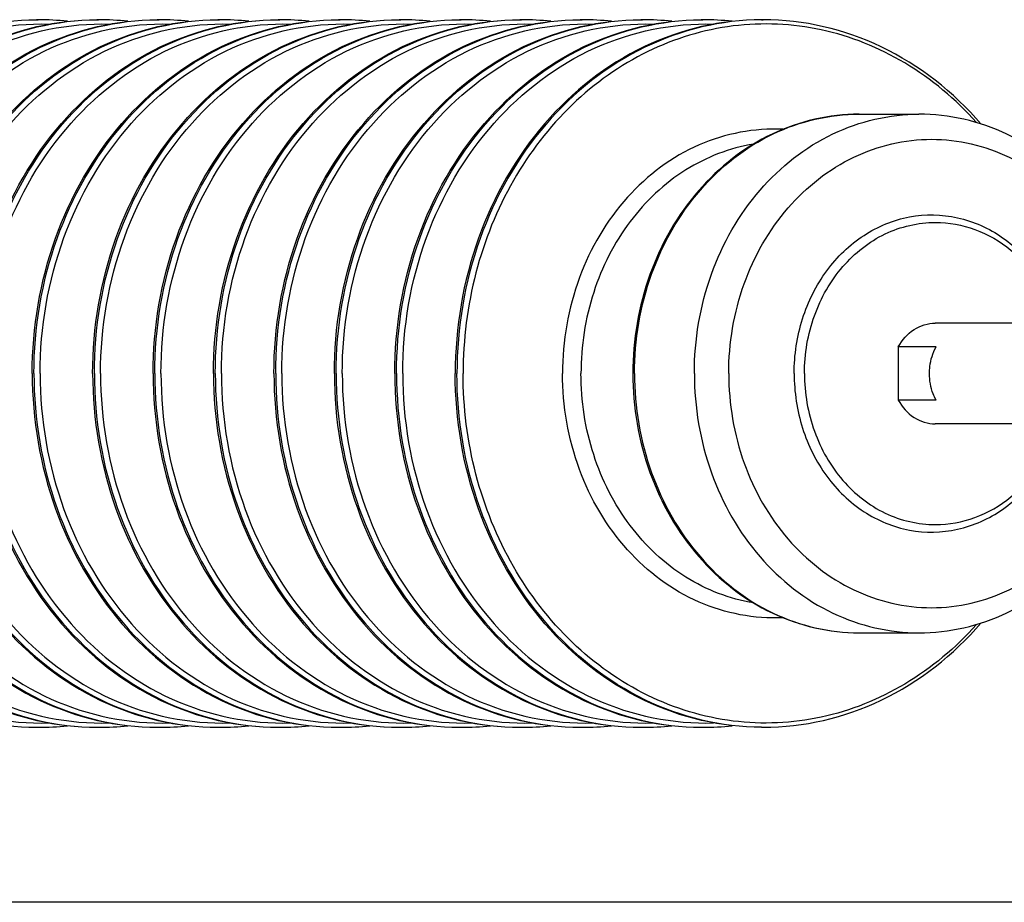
# Model space of a CAD drawing. Header units: metres. Extents: x 70279.8 to 70377.7, y 409251.8 to 409331.5.
# Tile 83 of 244: x 70313.452 to 70313.843, y 409309.35 to 409309.7. Entities that reach past the tile are written whole.
import ezdxf

# ---------------------------------------------------------------- set-up
doc = ezdxf.new("R2010")
doc.units = ezdxf.units.M
doc.layers.add('3_ALL_AXES', color=7, linetype='Continuous')

# ---------------------------------------------------------------- blocks, each defined once
blk = doc.blocks.new('PASS UNIT_20170322')
at = {"linetype": 'Continuous'}
for p, q in [((643, -955.62), (643, -956.3)), ((924, -955.62), (924, -956.3)), ((643, -979.62), (643, -980.3)), ((924, -979.62), (924, -980.3)), ((643, -1003.62), (643, -1004.3)), ((924, -1003.62), (924, -1004.3)), ((643, -1027.62), (643, -1028.3)), ((924, -1027.62), (924, -1028.3)), ((643, -1051.62), (643, -1052.3)), ((924, -1051.62), (924, -1052.3)), ((643, -1075.62), (643, -1076.3)), ((924, -1075.62), (924, -1076.3)), ((643, -1099.62), (643, -1100.3)), ((924, -1099.62), (924, -1100.3)), ((643, -1123.62), (643, -1124.3)), ((924, -1123.62), (924, -1124.3)), ((643, -1147.62), (643, -1148.3)), ((924, -1147.62), (924, -1148.3)), ((643, -1171.62), (643, -1172.3)), ((924, -1171.62), (924, -1172.3)), ((643, -1195.62), (643, -1196.3)), ((924, -1195.62), (924, -1196.3)), ((643, -1219.62), (643, -1220.3)), ((924, -1219.62), (924, -1220.3)), ((643, -1243.62), (643, -1244.3)), ((924, -1243.62), (924, -1244.3)), ((680.5, -1282.37), (680.5, -1306.12)), ((886.5, -1282.37), (886.5, -1306.12)), ((772.96, -1312.9), (772.96, -1297.9)), ((794.04, -1297.9), (772.96, -1297.9)), ((794.04, -1312.9), (794.04, -1297.9))]:
    blk.add_line(p, q, dxfattribs=at)
for centre, radius, start, end in [((748.33, -956.3), 105.33, 179.6289, 180), ((749.11, -956.29), 106.11, 180.0047, 186.3213), ((817.89, -956.29), 106.11, 353.6787, 359.9953), ((818.67, -956.3), 105.33, 0, 0.3711), ((748.33, -980.3), 105.33, 179.6289, 180), ((749.11, -980.29), 106.11, 180.0047, 186.3213), ((817.89, -980.29), 106.11, 353.6787, 359.9953), ((818.67, -980.3), 105.33, 0, 0.3711), ((748.33, -1004.3), 105.33, 179.6289, 180), ((749.11, -1004.29), 106.11, 180.0047, 186.3213), ((817.89, -1004.29), 106.11, 353.6787, 359.9953), ((818.67, -1004.3), 105.33, 0, 0.3711), ((748.33, -1028.3), 105.33, 179.6289, 180), ((749.11, -1028.29), 106.11, 180.0047, 186.3211), ((817.89, -1028.29), 106.11, 353.6789, 359.9953), ((818.67, -1028.3), 105.33, 0, 0.3711), ((748.33, -1052.3), 105.33, 179.6289, 180), ((818.67, -1052.3), 105.33, 0, 0.3711), ((749.11, -1052.29), 106.11, 180.0047, 186.3211), ((817.89, -1052.29), 106.11, 353.6789, 359.9953), ((748.33, -1076.3), 105.33, 179.6289, 180), ((749.11, -1076.29), 106.11, 180.0047, 186.3211), ((817.89, -1076.29), 106.11, 353.6789, 359.9953), ((818.67, -1076.3), 105.33, 0, 0.3711), ((748.33, -1100.3), 105.33, 179.6289, 180), ((749.11, -1100.29), 106.11, 180.0047, 186.3211), ((817.89, -1100.29), 106.11, 353.6789, 359.9953), ((818.67, -1100.3), 105.33, 0, 0.3711), ((748.33, -1124.3), 105.33, 179.6289, 180), ((749.11, -1124.29), 106.11, 180.0047, 186.3211), ((817.89, -1124.29), 106.11, 353.6789, 359.9953), ((818.67, -1124.3), 105.33, 0, 0.3711), ((748.33, -1148.3), 105.33, 179.6289, 180), ((749.11, -1148.29), 106.11, 180.0047, 186.3211), ((817.89, -1148.29), 106.11, 353.6789, 359.9953), ((818.67, -1148.3), 105.33, 0, 0.3711), ((748.33, -1172.3), 105.33, 179.6289, 180), ((749.11, -1172.29), 106.11, 180.0047, 186.3214), ((817.89, -1172.29), 106.11, 353.6785, 359.9953), ((818.67, -1172.3), 105.33, 0, 0.3711), ((748.33, -1196.3), 105.33, 179.6289, 180), ((749.11, -1196.29), 106.11, 180.0047, 186.3214), ((817.89, -1196.29), 106.11, 353.6785, 359.9953), ((818.67, -1196.3), 105.33, 0, 0.3711), ((748.33, -1220.3), 105.33, 179.6289, 180), ((818.67, -1220.3), 105.33, 0, 0.3711), ((749.11, -1220.29), 106.11, 180.0047, 186.3214), ((817.89, -1220.29), 106.11, 353.6785, 359.9953), ((748.33, -1244.3), 105.33, 179.6289, 180), ((818.67, -1244.3), 105.33, 0, 0.3711)]:
    blk.add_arc(centre, radius, start, end, dxfattribs=at)
for points, knots in [([(783.5, -833.94), (765.31, -833.94), (729.26, -840), (682.73, -866.39), (650.74, -906.74), (643, -939.69), (643, -955.62)], [0, 0, 0, 0, 0.266328, 0.5234, 0.766782, 1, 1, 1, 1]), ([(783.5, -834.63), (765.38, -834.63), (729.45, -840.64), (683.02, -866.86), (651, -906.95), (643.11, -939.75), (643, -955.62)], [0, 0, 0, 0, 0.266265, 0.523336, 0.766772, 1, 1, 1, 1]), ([(783.5, -833.94), (801.69, -833.94), (837.74, -840), (884.27, -866.39), (916.26, -906.74), (924, -939.69), (924, -955.62)], [0, 0, 0, 0, 0.266328, 0.5234, 0.766782, 1, 1, 1, 1]), ([(783.5, -834.63), (801.62, -834.63), (837.55, -840.64), (883.98, -866.86), (916, -906.95), (923.89, -939.75), (924, -955.62)], [0, 0, 0, 0, 0.266265, 0.523336, 0.766772, 1, 1, 1, 1]), ([(783.5, -837.07), (765.23, -837.07), (729.03, -843.26), (682.54, -870.18), (651.11, -911.23), (644.24, -944.53), (644.74, -960.5)], [0, 0, 0, 0, 0.266619, 0.52369, 0.766814, 1, 1, 1, 1]), ([(783.5, -837.07), (801.77, -837.07), (837.97, -843.26), (884.46, -870.18), (915.89, -911.23), (922.76, -944.53), (922.26, -960.5)], [0, 0, 0, 0, 0.266619, 0.52369, 0.766814, 1, 1, 1, 1]), ([(783.5, -857.94), (765.31, -857.94), (729.26, -864), (682.73, -890.39), (650.74, -930.74), (643, -963.69), (643, -979.62)], [0, 0, 0, 0, 0.266328, 0.5234, 0.766782, 1, 1, 1, 1]), ([(783.5, -858.63), (765.38, -858.63), (729.45, -864.64), (683.02, -890.86), (651, -930.95), (643.11, -963.75), (643, -979.62)], [0, 0, 0, 0, 0.266265, 0.523336, 0.766772, 1, 1, 1, 1]), ([(783.5, -857.94), (801.69, -857.94), (837.74, -864), (884.27, -890.39), (916.26, -930.74), (924, -963.69), (924, -979.62)], [0, 0, 0, 0, 0.266328, 0.5234, 0.766782, 1, 1, 1, 1]), ([(783.5, -858.63), (801.62, -858.63), (837.55, -864.64), (883.98, -890.86), (916, -930.95), (923.89, -963.75), (924, -979.62)], [0, 0, 0, 0, 0.266265, 0.523336, 0.766772, 1, 1, 1, 1]), ([(783.5, -861.07), (765.23, -861.07), (729.03, -867.26), (682.54, -894.18), (651.11, -935.23), (644.24, -968.53), (644.74, -984.5)], [0, 0, 0, 0, 0.266619, 0.52369, 0.766814, 1, 1, 1, 1]), ([(783.5, -861.07), (801.77, -861.07), (837.97, -867.26), (884.46, -894.18), (915.89, -935.23), (922.76, -968.53), (922.26, -984.5)], [0, 0, 0, 0, 0.266619, 0.52369, 0.766814, 1, 1, 1, 1]), ([(783.5, -881.94), (765.31, -881.94), (729.26, -888), (682.73, -914.39), (650.74, -954.74), (643, -987.69), (643, -1003.62)], [0, 0, 0, 0, 0.266328, 0.5234, 0.766782, 1, 1, 1, 1]), ([(783.5, -882.63), (765.38, -882.63), (729.45, -888.64), (683.02, -914.86), (651, -954.95), (643.11, -987.75), (643, -1003.62)], [0, 0, 0, 0, 0.266265, 0.523336, 0.766772, 1, 1, 1, 1]), ([(783.5, -881.94), (801.69, -881.94), (837.74, -888), (884.27, -914.39), (916.26, -954.74), (924, -987.69), (924, -1003.62)], [0, 0, 0, 0, 0.266328, 0.5234, 0.766782, 1, 1, 1, 1]), ([(783.5, -882.63), (801.62, -882.63), (837.55, -888.64), (883.98, -914.86), (916, -954.95), (923.89, -987.75), (924, -1003.62)], [0, 0, 0, 0, 0.266265, 0.523336, 0.766772, 1, 1, 1, 1]), ([(783.5, -885.07), (765.23, -885.07), (729.03, -891.26), (682.54, -918.18), (651.11, -959.23), (644.24, -992.53), (644.74, -1008.5)], [0, 0, 0, 0, 0.266619, 0.52369, 0.766814, 1, 1, 1, 1]), ([(783.5, -885.07), (801.77, -885.07), (837.97, -891.26), (884.46, -918.18), (915.89, -959.23), (922.76, -992.53), (922.26, -1008.5)], [0, 0, 0, 0, 0.266619, 0.52369, 0.766814, 1, 1, 1, 1]), ([(783.5, -905.94), (765.31, -905.94), (729.26, -912), (682.73, -938.39), (650.74, -978.74), (643, -1011.69), (643, -1027.62)], [0, 0, 0, 0, 0.266328, 0.5234, 0.766782, 1, 1, 1, 1]), ([(783.5, -906.63), (765.38, -906.63), (729.45, -912.64), (683.02, -938.86), (651, -978.95), (643.11, -1011.75), (643, -1027.62)], [0, 0, 0, 0, 0.266265, 0.523336, 0.766772, 1, 1, 1, 1]), ([(783.5, -905.94), (801.69, -905.94), (837.74, -912), (884.27, -938.39), (916.26, -978.74), (924, -1011.69), (924, -1027.62)], [0, 0, 0, 0, 0.266328, 0.5234, 0.766782, 1, 1, 1, 1]), ([(783.5, -906.63), (801.62, -906.63), (837.55, -912.64), (883.98, -938.86), (916, -978.95), (923.89, -1011.75), (924, -1027.62)], [0, 0, 0, 0, 0.266265, 0.523336, 0.766772, 1, 1, 1, 1]), ([(783.5, -909.07), (765.23, -909.07), (729.03, -915.26), (682.54, -942.18), (651.11, -983.23), (644.24, -1016.53), (644.74, -1032.5)], [0, 0, 0, 0, 0.266619, 0.52369, 0.766814, 1, 1, 1, 1]), ([(783.5, -909.07), (801.77, -909.07), (837.97, -915.26), (884.46, -942.18), (915.89, -983.23), (922.76, -1016.53), (922.26, -1032.5)], [0, 0, 0, 0, 0.266619, 0.52369, 0.766814, 1, 1, 1, 1]), ([(783.5, -929.94), (765.31, -929.94), (729.26, -936), (682.73, -962.39), (650.74, -1002.74), (643, -1035.69), (643, -1051.62)], [0, 0, 0, 0, 0.266328, 0.5234, 0.766782, 1, 1, 1, 1]), ([(783.5, -930.63), (765.38, -930.63), (729.45, -936.64), (683.02, -962.86), (651, -1002.95), (643.11, -1035.75), (643, -1051.62)], [0, 0, 0, 0, 0.266265, 0.523336, 0.766772, 1, 1, 1, 1]), ([(783.5, -929.94), (801.69, -929.94), (837.74, -936), (884.27, -962.39), (916.26, -1002.74), (924, -1035.69), (924, -1051.62)], [0, 0, 0, 0, 0.266328, 0.5234, 0.766782, 1, 1, 1, 1]), ([(783.5, -930.63), (801.62, -930.63), (837.55, -936.64), (883.98, -962.86), (916, -1002.95), (923.89, -1035.75), (924, -1051.62)], [0, 0, 0, 0, 0.266265, 0.523336, 0.766772, 1, 1, 1, 1]), ([(783.5, -933.07), (765.23, -933.07), (729.03, -939.26), (682.54, -966.18), (651.11, -1007.23), (644.24, -1040.53), (644.74, -1056.5)], [0, 0, 0, 0, 0.266619, 0.52369, 0.766814, 1, 1, 1, 1]), ([(783.5, -933.07), (801.77, -933.07), (837.97, -939.26), (884.46, -966.18), (915.89, -1007.23), (922.76, -1040.53), (922.26, -1056.5)], [0, 0, 0, 0, 0.266619, 0.52369, 0.766814, 1, 1, 1, 1]), ([(783.5, -953.94), (765.31, -953.94), (729.26, -960), (682.73, -986.39), (650.74, -1026.74), (643, -1059.69), (643, -1075.62)], [0, 0, 0, 0, 0.266328, 0.5234, 0.766782, 1, 1, 1, 1]), ([(783.5, -953.94), (801.69, -953.94), (837.74, -960), (884.27, -986.39), (916.26, -1026.74), (924, -1059.69), (924, -1075.62)], [0, 0, 0, 0, 0.266328, 0.5234, 0.766782, 1, 1, 1, 1]), ([(783.5, -954.63), (765.38, -954.63), (729.45, -960.64), (683.02, -986.86), (651, -1026.95), (643.11, -1059.75), (643, -1075.62)], [0, 0, 0, 0, 0.266265, 0.523336, 0.766772, 1, 1, 1, 1]), ([(783.5, -957.07), (765.23, -957.07), (729.03, -963.26), (682.54, -990.18), (651.11, -1031.23), (644.24, -1064.53), (644.74, -1080.5)], [0, 0, 0, 0, 0.266619, 0.52369, 0.766814, 1, 1, 1, 1]), ([(783.5, -954.63), (801.62, -954.63), (837.55, -960.64), (883.98, -986.86), (916, -1026.95), (923.89, -1059.75), (924, -1075.62)], [0, 0, 0, 0, 0.266265, 0.523336, 0.766772, 1, 1, 1, 1]), ([(783.5, -957.07), (801.77, -957.07), (837.97, -963.26), (884.46, -990.18), (915.89, -1031.23), (922.76, -1064.53), (922.26, -1080.5)], [0, 0, 0, 0, 0.266619, 0.52369, 0.766814, 1, 1, 1, 1]), ([(783.5, -977.94), (765.31, -977.94), (729.26, -984), (682.73, -1010.39), (650.74, -1050.74), (643, -1083.69), (643, -1099.62)], [0, 0, 0, 0, 0.266328, 0.5234, 0.766782, 1, 1, 1, 1]), ([(783.5, -978.63), (765.38, -978.63), (729.45, -984.64), (683.02, -1010.86), (651, -1050.95), (643.11, -1083.75), (643, -1099.62)], [0, 0, 0, 0, 0.266265, 0.523336, 0.766772, 1, 1, 1, 1]), ([(783.5, -981.07), (765.23, -981.07), (729.03, -987.26), (682.54, -1014.18), (651.11, -1055.23), (644.24, -1088.53), (644.74, -1104.5)], [0, 0, 0, 0, 0.266619, 0.52369, 0.766814, 1, 1, 1, 1]), ([(783.5, -977.94), (801.69, -977.94), (837.74, -984), (884.27, -1010.39), (916.26, -1050.74), (924, -1083.69), (924, -1099.62)], [0, 0, 0, 0, 0.266328, 0.5234, 0.766782, 1, 1, 1, 1]), ([(783.5, -978.63), (801.62, -978.63), (837.55, -984.64), (883.98, -1010.86), (916, -1050.95), (923.89, -1083.75), (924, -1099.62)], [0, 0, 0, 0, 0.266265, 0.523336, 0.766772, 1, 1, 1, 1]), ([(783.5, -981.07), (801.77, -981.07), (837.97, -987.26), (884.46, -1014.18), (915.89, -1055.23), (922.76, -1088.53), (922.26, -1104.5)], [0, 0, 0, 0, 0.266619, 0.52369, 0.766814, 1, 1, 1, 1]), ([(783.5, -1001.94), (765.31, -1001.94), (729.26, -1008), (682.73, -1034.39), (650.74, -1074.74), (643, -1107.69), (643, -1123.62)], [0, 0, 0, 0, 0.266328, 0.5234, 0.766782, 1, 1, 1, 1]), ([(783.5, -1002.63), (765.38, -1002.63), (729.45, -1008.64), (683.02, -1034.86), (651, -1074.95), (643.11, -1107.75), (643, -1123.62)], [0, 0, 0, 0, 0.266265, 0.523336, 0.766772, 1, 1, 1, 1]), ([(783.5, -1001.94), (801.69, -1001.94), (837.74, -1008), (884.27, -1034.39), (916.26, -1074.74), (924, -1107.69), (924, -1123.62)], [0, 0, 0, 0, 0.266328, 0.5234, 0.766782, 1, 1, 1, 1]), ([(783.5, -1002.63), (801.62, -1002.63), (837.55, -1008.64), (883.98, -1034.86), (916, -1074.95), (923.89, -1107.75), (924, -1123.62)], [0, 0, 0, 0, 0.266265, 0.523336, 0.766772, 1, 1, 1, 1]), ([(783.5, -1005.07), (765.23, -1005.07), (729.03, -1011.26), (682.54, -1038.18), (651.11, -1079.23), (644.24, -1112.53), (644.74, -1128.5)], [0, 0, 0, 0, 0.266619, 0.52369, 0.766814, 1, 1, 1, 1]), ([(783.5, -1005.07), (801.77, -1005.07), (837.97, -1011.26), (884.46, -1038.18), (915.89, -1079.23), (922.76, -1112.53), (922.26, -1128.5)], [0, 0, 0, 0, 0.266619, 0.52369, 0.766814, 1, 1, 1, 1]), ([(783.5, -1025.94), (765.31, -1025.94), (729.26, -1032), (682.73, -1058.39), (650.74, -1098.74), (643, -1131.69), (643, -1147.62)], [0, 0, 0, 0, 0.266328, 0.5234, 0.766782, 1, 1, 1, 1]), ([(783.5, -1026.63), (765.38, -1026.63), (729.45, -1032.64), (683.02, -1058.86), (651, -1098.95), (643.11, -1131.75), (643, -1147.62)], [0, 0, 0, 0, 0.266265, 0.523336, 0.766772, 1, 1, 1, 1]), ([(783.5, -1025.94), (801.69, -1025.94), (837.74, -1032), (884.27, -1058.39), (916.26, -1098.74), (924, -1131.69), (924, -1147.62)], [0, 0, 0, 0, 0.266328, 0.5234, 0.766782, 1, 1, 1, 1]), ([(783.5, -1026.63), (801.62, -1026.63), (837.55, -1032.64), (883.98, -1058.86), (916, -1098.95), (923.89, -1131.75), (924, -1147.62)], [0, 0, 0, 0, 0.266265, 0.523336, 0.766772, 1, 1, 1, 1]), ([(783.5, -1029.07), (765.23, -1029.07), (729.03, -1035.26), (682.54, -1062.18), (651.11, -1103.23), (644.24, -1136.53), (644.74, -1152.5)], [0, 0, 0, 0, 0.266619, 0.52369, 0.766814, 1, 1, 1, 1]), ([(783.5, -1029.07), (801.77, -1029.07), (837.97, -1035.26), (884.46, -1062.18), (915.89, -1103.23), (922.76, -1136.53), (922.26, -1152.5)], [0, 0, 0, 0, 0.266619, 0.52369, 0.766814, 1, 1, 1, 1]), ([(783.5, -1049.94), (765.31, -1049.94), (729.26, -1056), (682.73, -1082.39), (650.74, -1122.74), (643, -1155.69), (643, -1171.62)], [0, 0, 0, 0, 0.266328, 0.5234, 0.766782, 1, 1, 1, 1]), ([(783.5, -1050.63), (765.38, -1050.63), (729.45, -1056.64), (683.02, -1082.86), (651, -1122.95), (643.11, -1155.75), (643, -1171.62)], [0, 0, 0, 0, 0.266265, 0.523336, 0.766772, 1, 1, 1, 1]), ([(783.5, -1049.94), (801.69, -1049.94), (837.74, -1056), (884.27, -1082.39), (916.26, -1122.74), (924, -1155.69), (924, -1171.62)], [0, 0, 0, 0, 0.266328, 0.5234, 0.766782, 1, 1, 1, 1]), ([(783.5, -1050.63), (801.62, -1050.63), (837.55, -1056.64), (883.98, -1082.86), (916, -1122.95), (923.89, -1155.75), (924, -1171.62)], [0, 0, 0, 0, 0.266265, 0.523336, 0.766772, 1, 1, 1, 1]), ([(783.5, -1053.07), (765.23, -1053.07), (729.03, -1059.26), (682.54, -1086.18), (651.11, -1127.23), (644.24, -1160.53), (644.74, -1176.5)], [0, 0, 0, 0, 0.266619, 0.52369, 0.766814, 1, 1, 1, 1]), ([(783.5, -1053.07), (801.77, -1053.07), (837.97, -1059.26), (884.46, -1086.18), (915.89, -1127.23), (922.76, -1160.53), (922.26, -1176.5)], [0, 0, 0, 0, 0.266619, 0.52369, 0.766814, 1, 1, 1, 1]), ([(783.5, -1073.94), (765.31, -1073.94), (729.26, -1080), (682.73, -1106.39), (650.74, -1146.74), (643, -1179.69), (643, -1195.62)], [0, 0, 0, 0, 0.266328, 0.5234, 0.766782, 1, 1, 1, 1]), ([(783.5, -1074.63), (765.38, -1074.63), (729.45, -1080.64), (683.02, -1106.86), (651, -1146.95), (643.11, -1179.75), (643, -1195.62)], [0, 0, 0, 0, 0.266265, 0.523336, 0.766772, 1, 1, 1, 1]), ([(783.5, -1073.94), (801.69, -1073.94), (837.74, -1080), (884.27, -1106.39), (916.26, -1146.74), (924, -1179.69), (924, -1195.62)], [0, 0, 0, 0, 0.266328, 0.5234, 0.766782, 1, 1, 1, 1]), ([(783.5, -1074.63), (801.62, -1074.63), (837.55, -1080.64), (883.98, -1106.86), (916, -1146.95), (923.89, -1179.75), (924, -1195.62)], [0, 0, 0, 0, 0.266265, 0.523336, 0.766772, 1, 1, 1, 1]), ([(783.5, -1077.07), (765.23, -1077.07), (729.03, -1083.26), (682.54, -1110.18), (651.11, -1151.23), (644.24, -1184.53), (644.74, -1200.5)], [0, 0, 0, 0, 0.266619, 0.52369, 0.766814, 1, 1, 1, 1]), ([(783.5, -1077.07), (801.77, -1077.07), (837.97, -1083.26), (884.46, -1110.18), (915.89, -1151.23), (922.76, -1184.53), (922.26, -1200.5)], [0, 0, 0, 0, 0.266619, 0.52369, 0.766814, 1, 1, 1, 1]), ([(783.5, -1097.94), (765.31, -1097.94), (729.26, -1104), (682.73, -1130.39), (650.74, -1170.74), (643, -1203.69), (643, -1219.62)], [0, 0, 0, 0, 0.266328, 0.5234, 0.766782, 1, 1, 1, 1]), ([(783.5, -1098.63), (765.38, -1098.63), (729.45, -1104.64), (683.02, -1130.86), (651, -1170.95), (643.11, -1203.75), (643, -1219.62)], [0, 0, 0, 0, 0.266265, 0.523336, 0.766772, 1, 1, 1, 1]), ([(783.5, -1097.94), (801.69, -1097.94), (837.74, -1104), (884.27, -1130.39), (916.26, -1170.74), (924, -1203.69), (924, -1219.62)], [0, 0, 0, 0, 0.266328, 0.5234, 0.766782, 1, 1, 1, 1]), ([(783.5, -1098.63), (801.62, -1098.63), (837.55, -1104.64), (883.98, -1130.86), (916, -1170.95), (923.89, -1203.75), (924, -1219.62)], [0, 0, 0, 0, 0.266265, 0.523336, 0.766772, 1, 1, 1, 1]), ([(783.5, -1101.07), (765.23, -1101.07), (729.03, -1107.26), (682.54, -1134.18), (651.11, -1175.23), (644.24, -1208.53), (644.74, -1224.5)], [0, 0, 0, 0, 0.266619, 0.52369, 0.766814, 1, 1, 1, 1]), ([(783.5, -1101.07), (801.77, -1101.07), (837.97, -1107.26), (884.46, -1134.18), (915.89, -1175.23), (922.76, -1208.53), (922.26, -1224.5)], [0, 0, 0, 0, 0.266619, 0.52369, 0.766814, 1, 1, 1, 1]), ([(643, -1243.62), (643, -1227.69), (650.74, -1194.74), (682.73, -1154.39), (729.26, -1128), (765.31, -1121.94), (783.5, -1121.94)], [0, 0, 0, 0, 0.233218, 0.4766, 0.733672, 1, 1, 1, 1]), ([(924, -1243.62), (924, -1227.69), (916.26, -1194.74), (884.27, -1154.39), (837.74, -1128), (801.69, -1121.94), (783.5, -1121.94)], [0, 0, 0, 0, 0.233218, 0.4766, 0.733672, 1, 1, 1, 1]), ([(643, -1243.62), (643.11, -1227.75), (651, -1194.95), (683.02, -1154.86), (729.45, -1128.64), (765.38, -1122.63), (783.5, -1122.63)], [0, 0, 0, 0, 0.233228, 0.476664, 0.733734, 1, 1, 1, 1]), ([(683.8, -1328.94), (674.61, -1320.73), (658.74, -1301.87), (645.12, -1267.98), (643.5, -1231.95), (654.09, -1197.17), (675.75, -1166.79), (706.38, -1143.29), (743.29, -1128.44), (770.05, -1125.07), (783.5, -1125.07)], [0, 0, 0, 0, 0.124208, 0.243963, 0.361695, 0.480634, 0.603529, 0.731639, 0.864449, 1, 1, 1, 1]), ([(924, -1243.62), (923.89, -1227.75), (916, -1194.95), (883.98, -1154.86), (837.55, -1128.64), (801.62, -1122.63), (783.5, -1122.63)], [0, 0, 0, 0, 0.233228, 0.476664, 0.733734, 1, 1, 1, 1]), ([(883.19, -1328.94), (892.39, -1320.73), (908.26, -1301.87), (921.88, -1267.98), (923.5, -1231.95), (912.91, -1197.17), (891.26, -1166.79), (860.63, -1143.29), (823.71, -1128.44), (796.95, -1125.07), (783.5, -1125.07)], [0, 0, 0, 0, 0.124208, 0.243963, 0.361696, 0.480634, 0.603529, 0.731639, 0.864449, 1, 1, 1, 1]), ([(686.52, -1252.08), (685.98, -1240.83), (690.47, -1217.27), (712.37, -1188.09), (745.07, -1168.94), (770.61, -1164.54), (783.5, -1164.54)], [0, 0, 0, 0, 0.233181, 0.47616, 0.733224, 1, 1, 1, 1]), ([(880.48, -1252.08), (881.02, -1240.83), (876.52, -1217.27), (854.63, -1188.09), (821.93, -1168.94), (796.39, -1164.54), (783.5, -1164.54)], [0, 0, 0, 0, 0.233181, 0.47616, 0.733225, 1, 1, 1, 1]), ([(692.4, -1240.44), (693.94, -1230.96), (701.29, -1212.06), (722.51, -1189.67), (751.06, -1175.19), (772.63, -1171.89), (783.5, -1171.89)], [0, 0, 0, 0, 0.233833, 0.478499, 0.735364, 1, 1, 1, 1]), ([(874.6, -1240.44), (873.06, -1230.96), (865.71, -1212.06), (844.49, -1189.67), (815.94, -1175.19), (794.37, -1171.89), (783.5, -1171.89)], [0, 0, 0, 0, 0.233833, 0.478499, 0.735364, 1, 1, 1, 1]), ([(783.5, -1192.5), (770.2, -1192.5), (743.81, -1196.95), (709.69, -1216.39), (686.19, -1246.19), (680.5, -1270.56), (680.5, -1282.37)], [0, 0, 0, 0, 0.264681, 0.520938, 0.764936, 1, 1, 1, 1]), ([(886.5, -1282.37), (886.5, -1270.56), (880.81, -1246.19), (857.31, -1216.39), (823.19, -1196.95), (796.8, -1192.5), (783.5, -1192.5)], [0, 0, 0, 0, 0.235064, 0.479062, 0.73532, 1, 1, 1, 1]), ([(783.5, -1193.17), (770.17, -1193.17), (743.74, -1197.61), (709.62, -1216.96), (686.17, -1246.53), (680.5, -1270.69), (680.5, -1282.37)], [0, 0, 0, 0, 0.266328, 0.5234, 0.766782, 1, 1, 1, 1]), ([(783.5, -1193.17), (796.83, -1193.17), (823.26, -1197.61), (857.38, -1216.96), (880.83, -1246.53), (886.5, -1270.69), (886.5, -1282.37)], [0, 0, 0, 0, 0.266328, 0.5234, 0.766782, 1, 1, 1, 1]), ([(783.5, -1216.92), (770.17, -1216.92), (743.74, -1221.36), (709.62, -1240.71), (686.17, -1270.28), (680.5, -1294.44), (680.5, -1306.12)], [0, 0, 0, 0, 0.266328, 0.5234, 0.766782, 1, 1, 1, 1]), ([(783.5, -1216.92), (796.83, -1216.92), (823.26, -1221.36), (857.38, -1240.71), (880.83, -1270.28), (886.5, -1294.44), (886.5, -1306.12)], [0, 0, 0, 0, 0.266328, 0.5234, 0.766782, 1, 1, 1, 1]), ([(783.5, -1230.58), (771.46, -1230.58), (747.6, -1234.59), (716.8, -1252.05), (695.62, -1278.8), (687.99, -1311.12), (695.62, -1343.44), (716.8, -1370.19), (747.6, -1387.65), (771.46, -1391.66), (783.5, -1391.66)], [0, 0, 0, 0, 0.133164, 0.2617, 0.383391, 0.5, 0.616609, 0.7383, 0.866836, 1, 1, 1, 1]), ([(783.5, -1230.58), (795.54, -1230.58), (819.4, -1234.59), (850.2, -1252.05), (871.38, -1278.8), (879.01, -1311.12), (871.38, -1343.44), (850.2, -1370.19), (819.4, -1387.65), (795.54, -1391.66), (783.5, -1391.66)], [0, 0, 0, 0, 0.133164, 0.2617, 0.383391, 0.5, 0.616609, 0.7383, 0.866836, 1, 1, 1, 1]), ([(643, -1244.3), (643, -1260.32), (650.75, -1293.41), (671.76, -1319.84), (684.39, -1330.74)], [0, 0, 0, 0, 0.489701, 1, 1, 1, 1]), ([(882.61, -1330.74), (895.24, -1319.83), (916.25, -1293.41), (924, -1260.32), (924, -1244.3)], [0, 0, 0, 0, 0.510299, 1, 1, 1, 1]), ([(783.5, -1256.56), (776.17, -1256.56), (761.61, -1258.76), (742.27, -1268.38), (727.74, -1283.33), (720.02, -1301.97), (720.36, -1321.9), (728.71, -1340.31), (743.7, -1354.87), (756.63, -1360.86), (763.49, -1362.86)], [0, 0, 0, 0, 0.134322, 0.264807, 0.389219, 0.508112, 0.624891, 0.744144, 0.869081, 1, 1, 1, 1]), ([(783.5, -1256.56), (790.83, -1256.56), (805.39, -1258.76), (824.73, -1268.38), (839.26, -1283.33), (846.98, -1301.97), (846.64, -1321.9), (838.29, -1340.31), (823.3, -1354.87), (810.37, -1360.86), (803.51, -1362.86)], [0, 0, 0, 0, 0.134322, 0.264807, 0.389219, 0.508112, 0.624891, 0.744144, 0.869081, 1, 1, 1, 1]), ([(783.5, -1260.66), (775.73, -1260.66), (760.34, -1263.25), (740.46, -1274.52), (726.8, -1291.74), (723.5, -1305.82), (723.5, -1312.62)], [0, 0, 0, 0, 0.266328, 0.5234, 0.766783, 1, 1, 1, 1]), ([(783.5, -1260.66), (791.27, -1260.66), (806.66, -1263.25), (826.54, -1274.52), (840.2, -1291.74), (843.5, -1305.82), (843.5, -1312.62)], [0, 0, 0, 0, 0.266328, 0.5234, 0.766783, 1, 1, 1, 1]), ([(772.96, -1297.9), (770.21, -1299.37), (765.41, -1303.53), (763.5, -1309.69), (763.5, -1312.62)], [0, 0, 0, 0, 0.515822, 1, 1, 1, 1]), ([(794.04, -1297.9), (796.79, -1299.37), (801.59, -1303.53), (803.5, -1309.69), (803.5, -1312.62)], [0, 0, 0, 0, 0.515822, 1, 1, 1, 1]), ([(680.5, -1306.12), (680.5, -1318.05), (686.2, -1342.63), (709.75, -1372.66), (743.87, -1392.19), (770.24, -1396.66), (783.5, -1396.66)], [0, 0, 0, 0, 0.236789, 0.481372, 0.736871, 1, 1, 1, 1]), ([(783.5, -1396.66), (796.76, -1396.66), (823.13, -1392.19), (857.25, -1372.66), (880.8, -1342.63), (886.5, -1318.05), (886.5, -1306.12)], [0, 0, 0, 0, 0.263129, 0.518628, 0.763211, 1, 1, 1, 1]), ([(723.5, -1312.62), (723.5, -1317.95), (725.49, -1328.86), (736.89, -1348.49), (752.45, -1358.23), (763.49, -1361.61)], [0, 0, 0, 0, 0.23833, 0.483456, 1, 1, 1, 1]), ([(772.96, -1312.9), (773.76, -1312.47), (777.07, -1310.96), (780.76, -1310.3), (783.5, -1310.3)], [0, 0, 0, 0, 0.246975, 1, 1, 1, 1]), ([(783.5, -1310.3), (784.42, -1310.3), (788.06, -1310.51), (791.64, -1311.61), (794.04, -1312.9)], [0, 0, 0, 0, 0.253858, 1, 1, 1, 1]), ([(843.5, -1312.62), (843.5, -1317.95), (841.51, -1328.86), (830.11, -1348.49), (814.55, -1358.23), (803.51, -1361.61)], [0, 0, 0, 0, 0.23833, 0.483456, 1, 1, 1, 1])]:
    blk.add_open_spline(points, degree=3, knots=knots, dxfattribs=at)
at = {"layer": '3_ALL_AXES', "linetype": 'Continuous'}
for p, q in [((763.5, -1366.62), (763.5, -1312.62)), ((803.5, -1366.62), (803.5, -1312.62))]:
    blk.add_line(p, q, dxfattribs=at)

msp = doc.modelspace()

# ---------------------------------------------------------------- linework, layer by layer
msp.add_line((70319.74, 409309.35), (70308.975, 409309.35))

# ---------------------------------------------------------------- block references
at = {"xscale": 0.001, "yscale": 0.001, "zscale": 0.001, "rotation": 90}
msp.add_blockref('PASS UNIT_20170322', (70312.50338, 409308.77649), dxfattribs=at)

doc.saveas('drawing.dxf')
